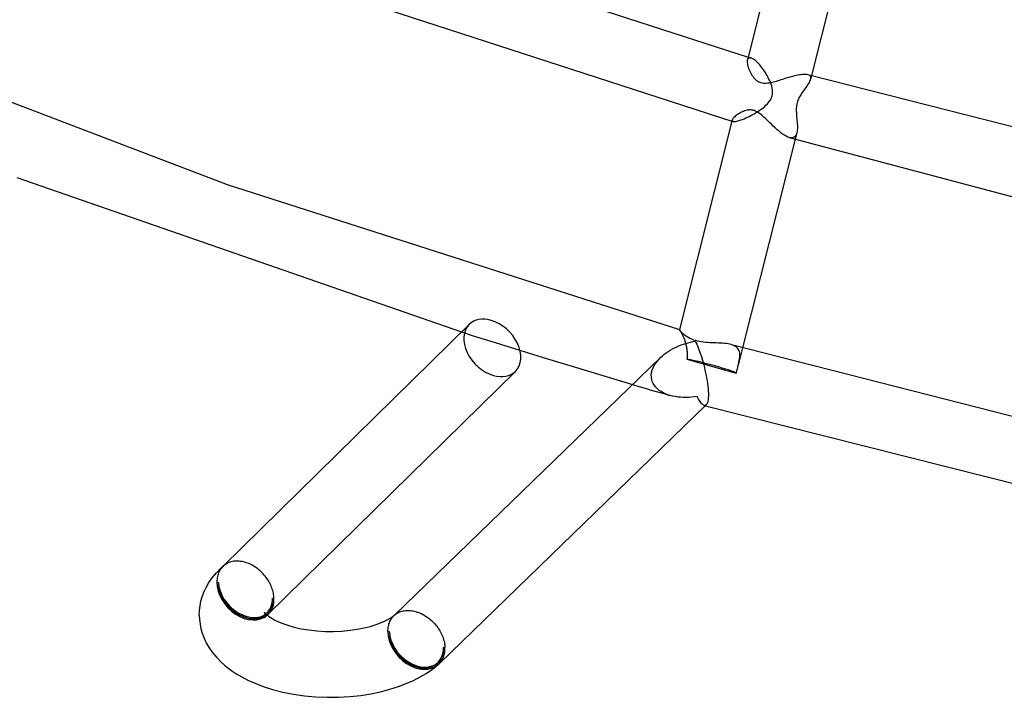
# Model space of a CAD drawing. Header units: millimetres. Extents: x -417 to 417, y -210 to 365.
# Tile 5 of 100: x -235 to -175, y -186 to -145. Entities that reach past the tile are written whole.
import ezdxf

# ---------------------------------------------------------------- set-up
doc = ezdxf.new("R2010")
doc.units = ezdxf.units.MM
doc.layers.add('HIDDEN', color=7, linetype='Continuous')
doc.layers.add('THICK', color=7, linetype='Continuous')

msp = doc.modelspace()

# ---------------------------------------------------------------- linework, layer by layer
at = {"layer": 'HIDDEN'}
for p, q in [((-190.874, -147.47), (-190.891, -147.519)), ((-190.849, -147.432), (-190.874, -147.47)), ((-190.816, -147.405), (-190.849, -147.432)), ((-190.848, -147.348), (-190.819, -147.356)), ((-190.819, -147.356), (-190.79, -147.365)), ((-190.775, -147.391), (-190.816, -147.405)), ((-190.79, -147.365), (-190.761, -147.373)), ((-190.727, -147.389), (-190.775, -147.391)), ((-190.761, -147.373), (-190.731, -147.382)), ((-190.731, -147.382), (-190.702, -147.39)), ((-190.673, -147.399), (-190.727, -147.389)), ((-190.702, -147.39), (-190.673, -147.399)), ((-190.624, -147.417), (-190.673, -147.399)), ((-190.572, -147.443), (-190.624, -147.417)), ((-190.518, -147.476), (-190.572, -147.443)), ((-190.461, -147.516), (-190.518, -147.476)), ((-190.402, -147.563), (-190.461, -147.516)), ((-190.342, -147.616), (-190.402, -147.563)), ((-190.281, -147.675), (-190.342, -147.616)), ((-190.219, -147.738), (-190.281, -147.675)), ((-190.157, -147.806), (-190.219, -147.738)), ((-190.096, -147.879), (-190.157, -147.806)), ((-190.034, -147.955), (-190.096, -147.879)), ((-189.973, -148.034), (-190.034, -147.955)), ((-189.913, -148.117), (-189.973, -148.034)), ((-189.855, -148.201), (-189.913, -148.117)), ((-189.798, -148.287), (-189.855, -148.201)), ((-189.744, -148.374), (-189.798, -148.287)), ((-189.693, -148.462), (-189.744, -148.374)), ((-189.644, -148.55), (-189.693, -148.462)), ((-189.598, -148.638), (-189.644, -148.55)), ((-189.541, -148.756), (-189.598, -148.638)), ((-189.491, -148.872), (-189.541, -148.756)), ((-189.448, -148.987), (-189.491, -148.872)), ((-189.41, -149.106), (-189.448, -148.987)), ((-187.185, -148.955), (-187.233, -149.032)), ((-187.212, -148.398), (-187.157, -148.419)), ((-187.143, -148.882), (-187.185, -148.955)), ((-187.157, -148.419), (-187.113, -148.447)), ((-187.107, -148.811), (-187.143, -148.882)), ((-187.113, -148.447), (-187.08, -148.481)), ((-187.079, -148.744), (-187.107, -148.811)), ((-187.08, -148.481), (-187.059, -148.523)), ((-187.059, -148.682), (-187.079, -148.744)), ((-187.003, -148.458), (-187.059, -148.682)), ((-187.059, -148.523), (-187.048, -148.57)), ((-187.049, -148.623), (-187.059, -148.682)), ((-187.048, -148.57), (-187.049, -148.623)), ((-189.381, -149.225), (-189.41, -149.106)), ((-189.384, -149.698), (-189.362, -149.583)), ((-189.362, -149.345), (-189.381, -149.225)), ((-189.355, -149.464), (-189.362, -149.345)), ((-189.362, -149.583), (-189.355, -149.464)), ((-187.606, -149.567), (-187.646, -149.63)), ((-187.565, -149.506), (-187.606, -149.567)), ((-187.523, -149.446), (-187.565, -149.506)), ((-187.482, -149.387), (-187.523, -149.446)), ((-187.44, -149.329), (-187.482, -149.387)), ((-187.4, -149.273), (-187.44, -149.329)), ((-187.342, -149.191), (-187.4, -149.273)), ((-187.286, -149.11), (-187.342, -149.191)), ((-187.233, -149.032), (-187.286, -149.11)), ((-189.677, -150.189), (-189.599, -150.101)), ((-189.599, -150.101), (-189.53, -150.01)), ((-189.53, -150.01), (-189.47, -149.913)), ((-189.47, -149.913), (-189.42, -149.809)), ((-189.42, -149.809), (-189.384, -149.698)), ((-187.868, -150.12), (-187.887, -150.2)), ((-187.846, -150.043), (-187.868, -150.12)), ((-187.819, -149.968), (-187.846, -150.043)), ((-187.79, -149.897), (-187.819, -149.968)), ((-187.758, -149.828), (-187.79, -149.897)), ((-187.723, -149.761), (-187.758, -149.828)), ((-187.685, -149.695), (-187.723, -149.761)), ((-187.646, -149.63), (-187.685, -149.695)), ((-190.513, -150.806), (-190.397, -150.738)), ((-190.397, -150.738), (-190.283, -150.668)), ((-190.283, -150.668), (-190.171, -150.594)), ((-190.171, -150.594), (-190.062, -150.518)), ((-190.062, -150.518), (-189.957, -150.44)), ((-189.957, -150.44), (-189.857, -150.359)), ((-189.857, -150.359), (-189.764, -150.275)), ((-189.764, -150.275), (-189.677, -150.189)), ((-187.916, -150.452), (-187.918, -150.544)), ((-187.918, -150.544), (-187.917, -150.642)), ((-187.917, -150.642), (-187.912, -150.746)), ((-187.91, -150.364), (-187.916, -150.452)), ((-187.912, -150.746), (-187.905, -150.852)), ((-187.9, -150.281), (-187.91, -150.364)), ((-187.887, -150.2), (-187.9, -150.281)), ((-191.828, -151.229), (-191.816, -151.232)), ((-191.816, -151.232), (-191.804, -151.236)), ((-191.81, -151.161), (-191.814, -151.181)), ((-191.814, -151.181), (-191.813, -151.2)), ((-191.813, -151.2), (-191.807, -151.216)), ((-191.807, -151.216), (-191.796, -151.23)), ((-191.804, -151.236), (-191.793, -151.239)), ((-191.796, -151.23), (-191.779, -151.241)), ((-191.793, -151.239), (-191.781, -151.243)), ((-191.781, -151.243), (-191.769, -151.246)), ((-191.779, -151.241), (-191.758, -151.249)), ((-191.769, -151.246), (-191.758, -151.249)), ((-191.758, -151.249), (-191.72, -151.256)), ((-191.72, -151.256), (-191.671, -151.257)), ((-191.671, -151.257), (-191.612, -151.252)), ((-191.612, -151.252), (-191.543, -151.24)), ((-191.543, -151.24), (-191.466, -151.222)), ((-191.466, -151.222), (-191.381, -151.197)), ((-191.381, -151.197), (-191.288, -151.167)), ((-191.288, -151.167), (-191.188, -151.13)), ((-191.188, -151.13), (-191.084, -151.088)), ((-191.084, -151.088), (-190.975, -151.041)), ((-190.975, -151.041), (-190.862, -150.988)), ((-190.862, -150.988), (-190.747, -150.932)), ((-190.747, -150.932), (-190.63, -150.871)), ((-190.63, -150.871), (-190.513, -150.806)), ((-187.905, -150.852), (-187.895, -150.959)), ((-187.895, -150.959), (-187.885, -151.067)), ((-187.885, -151.067), (-187.875, -151.176)), ((-187.875, -151.176), (-187.866, -151.284)), ((-187.866, -151.284), (-187.859, -151.391)), ((-187.886, -151.956), (-187.982, -152.338)), ((-187.885, -151.954), (-187.911, -152.035)), ((-187.869, -151.873), (-187.885, -151.954)), ((-187.858, -151.786), (-187.869, -151.873)), ((-187.859, -151.391), (-187.853, -151.495)), ((-187.852, -151.694), (-187.858, -151.786)), ((-187.853, -151.495), (-187.851, -151.596)), ((-187.851, -151.596), (-187.852, -151.694)), ((-188.256, -152.253), (-188.346, -152.234)), ((-188.174, -152.255), (-188.256, -152.253)), ((-188.102, -152.24), (-188.174, -152.255)), ((-188.04, -152.21), (-188.102, -152.24)), ((-187.987, -152.164), (-188.04, -152.21)), ((-187.944, -152.106), (-187.987, -152.164)), ((-187.911, -152.035), (-187.944, -152.106)), ((-195.025, -163.898), (-195.025, -163.897)), ((-195.025, -163.897), (-195.025, -163.897)), ((-195.025, -163.897), (-195.025, -163.897)), ((-195.025, -163.897), (-195.025, -163.897)), ((-195.025, -163.897), (-195.024, -163.897)), ((-195.024, -163.897), (-195.024, -163.897)), ((-195.024, -163.897), (-195.017, -163.903)), ((-195.017, -163.903), (-195.004, -163.919)), ((-195.004, -163.919), (-194.985, -163.946)), ((-194.985, -163.946), (-194.961, -163.983)), ((-208.26, -164.04), (-207.671, -164.226)), ((-207.671, -164.226), (-207.081, -164.412)), ((-207.081, -164.412), (-206.49, -164.598)), ((-194.961, -163.983), (-194.932, -164.03)), ((-194.932, -164.03), (-194.9, -164.087)), ((-194.9, -164.087), (-194.866, -164.153)), ((-194.866, -164.153), (-194.829, -164.229)), ((-194.829, -164.229), (-194.792, -164.312)), ((-194.792, -164.312), (-194.754, -164.404)), ((-194.754, -164.404), (-194.718, -164.502)), ((-194.718, -164.502), (-194.683, -164.606)), ((-206.49, -164.598), (-205.898, -164.784)), ((-205.898, -164.784), (-205.305, -164.969)), ((-205.305, -164.969), (-204.711, -165.153)), ((-194.683, -164.606), (-194.65, -164.715)), ((-194.65, -164.715), (-194.621, -164.829)), ((-194.621, -164.829), (-194.595, -164.948)), ((-194.595, -164.948), (-194.583, -165.018)), ((-194.583, -165.018), (-194.572, -165.09)), ((-194.572, -165.09), (-194.563, -165.162)), ((-191.771, -164.84), (-191.865, -164.809)), ((-191.685, -164.877), (-191.771, -164.84)), ((-191.609, -164.919), (-191.685, -164.877)), ((-191.543, -164.968), (-191.609, -164.919)), ((-191.486, -165.023), (-191.543, -164.968)), ((-191.44, -165.084), (-191.486, -165.023)), ((-191.179, -165.004), (-191.443, -166.052)), ((-191.403, -165.151), (-191.44, -165.084)), ((-196.382, -165.827), (-196.278, -165.705)), ((-196.278, -165.705), (-196.165, -165.589)), ((-194.557, -165.613), (-194.565, -165.689)), ((-194.565, -165.689), (-194.066, -165.833)), ((-194.563, -165.162), (-194.556, -165.236)), ((-194.552, -165.536), (-194.557, -165.613)), ((-194.556, -165.236), (-194.551, -165.31)), ((-194.549, -165.46), (-194.552, -165.536)), ((-194.551, -165.31), (-194.549, -165.385)), ((-194.549, -165.385), (-194.549, -165.46)), ((-191.376, -165.224), (-191.403, -165.151)), ((-191.379, -165.765), (-191.362, -165.663)), ((-191.358, -165.302), (-191.376, -165.224)), ((-191.362, -165.663), (-191.351, -165.566)), ((-191.348, -165.385), (-191.358, -165.302)), ((-191.351, -165.566), (-191.346, -165.473)), ((-191.346, -165.473), (-191.348, -165.385)), ((-196.674, -166.36), (-196.622, -166.221)), ((-196.622, -166.221), (-196.555, -166.085)), ((-196.555, -166.085), (-196.475, -165.954)), ((-196.475, -165.954), (-196.382, -165.827)), ((-194.066, -165.833), (-193.568, -165.977)), ((-193.568, -165.977), (-193.072, -166.12)), ((-193.072, -166.12), (-192.576, -166.263)), ((-192.576, -166.263), (-192.077, -166.407)), ((-191.536, -166.403), (-191.517, -166.331)), ((-191.517, -166.331), (-191.498, -166.259)), ((-191.498, -166.259), (-191.479, -166.189)), ((-191.479, -166.189), (-191.461, -166.12)), ((-191.461, -166.12), (-191.443, -166.052)), ((-191.443, -166.052), (-191.436, -166.021)), ((-191.436, -166.021), (-191.428, -165.99)), ((-191.428, -165.99), (-191.421, -165.96)), ((-191.421, -165.96), (-191.414, -165.93)), ((-191.414, -165.93), (-191.407, -165.9)), ((-191.407, -165.9), (-191.4, -165.87)), ((-191.4, -165.87), (-191.379, -165.765)), ((-196.727, -166.642), (-196.709, -166.501)), ((-196.725, -166.782), (-196.727, -166.642)), ((-196.705, -166.919), (-196.725, -166.782)), ((-196.709, -166.501), (-196.674, -166.36)), ((-196.667, -167.051), (-196.705, -166.919)), ((-192.077, -166.407), (-191.576, -166.551)), ((-191.576, -166.551), (-191.556, -166.477)), ((-191.556, -166.477), (-191.536, -166.403)), ((-197.862, -167.232), (-197.483, -167.344)), ((-197.483, -167.344), (-197.105, -167.455)), ((-197.105, -167.455), (-196.727, -167.566)), ((-196.612, -167.175), (-196.667, -167.051)), ((-196.54, -167.291), (-196.612, -167.175)), ((-196.455, -167.398), (-196.54, -167.291)), ((-196.358, -167.497), (-196.455, -167.398)), ((-196.249, -167.586), (-196.358, -167.497)), ((-196.727, -167.566), (-196.351, -167.677)), ((-196.351, -167.677), (-195.975, -167.787)), ((-196.13, -167.666), (-196.249, -167.586)), ((-196.004, -167.737), (-196.13, -167.666)), ((-195.871, -167.8), (-196.004, -167.737)), ((-195.975, -167.787), (-195.599, -167.896)), ((-195.732, -167.853), (-195.871, -167.8)), ((-195.588, -167.899), (-195.732, -167.853)), ((-195.433, -167.938), (-195.588, -167.899)), ((-195.275, -167.97), (-195.433, -167.938)), ((-195.114, -167.993), (-195.275, -167.97)), ((-194.951, -168.009), (-195.114, -167.993)), ((-194.785, -168.017), (-194.951, -168.009)), ((-194.618, -168.018), (-194.785, -168.017)), ((-194.449, -168.012), (-194.618, -168.018)), ((-194.28, -168), (-194.449, -168.012)), ((-194.111, -167.981), (-194.28, -168)), ((-193.941, -167.955), (-194.111, -167.981)), ((-193.896, -168.043), (-193.941, -167.955)), ((-193.851, -168.124), (-193.896, -168.043)), ((-193.806, -168.198), (-193.851, -168.124)), ((-193.762, -168.265), (-193.806, -168.198)), ((-193.718, -168.324), (-193.762, -168.265)), ((-193.676, -168.376), (-193.718, -168.324)), ((-193.633, -168.42), (-193.676, -168.376)), ((-193.592, -168.455), (-193.633, -168.42)), ((-193.552, -168.481), (-193.592, -168.455)), ((-193.514, -168.498), (-193.552, -168.481)), ((-193.491, -168.503), (-193.514, -168.498)), ((-193.511, -168.499), (-193.499, -168.502)), ((-193.499, -168.502), (-193.487, -168.505)), ((-193.47, -168.504), (-193.491, -168.503)), ((-193.487, -168.505), (-193.476, -168.509)), ((-193.476, -168.509), (-193.464, -168.512)), ((-193.449, -168.502), (-193.47, -168.504)), ((-193.464, -168.512), (-193.452, -168.515)), ((-193.452, -168.515), (-193.441, -168.519)), ((-193.429, -168.496), (-193.449, -168.502)), ((-193.409, -168.485), (-193.429, -168.496)), ((-193.39, -168.47), (-193.409, -168.485)), ((-222.778, -178.289), (-222.829, -178.344)), ((-222.771, -178.282), (-222.778, -178.289)), ((-222.774, -178.285), (-222.754, -178.265)), ((-222.764, -178.276), (-222.771, -178.282)), ((-222.757, -178.269), (-222.764, -178.276)), ((-222.75, -178.262), (-222.757, -178.269)), ((-222.743, -178.256), (-222.75, -178.262)), ((-222.735, -178.249), (-222.743, -178.256)), ((-223.096, -178.896), (-223.109, -178.977)), ((-223.077, -178.818), (-223.096, -178.896)), ((-223.054, -178.742), (-223.077, -178.818)), ((-223.027, -178.668), (-223.054, -178.742)), ((-222.996, -178.597), (-223.027, -178.668)), ((-222.96, -178.528), (-222.996, -178.597)), ((-222.921, -178.463), (-222.96, -178.528)), ((-222.877, -178.402), (-222.921, -178.463)), ((-222.829, -178.344), (-222.877, -178.402)), ((-223.119, -179.06), (-223.124, -179.145)), ((-223.124, -179.145), (-223.124, -179.231)), ((-223.124, -179.231), (-223.038, -179.256)), ((-223.109, -178.977), (-223.119, -179.06)), ((-219.747, -180.206), (-219.66, -180.231)), ((-220.226, -181.07), (-220.229, -181.063)), ((-220.218, -181.091), (-220.226, -181.07)), ((-220.21, -181.118), (-220.218, -181.091)), ((-220.202, -181.153), (-220.21, -181.118)), ((-220.198, -181.191), (-220.202, -181.153)), ((-220.198, -181.271), (-220.202, -181.308)), ((-220.196, -181.232), (-220.198, -181.191)), ((-220.196, -181.232), (-220.198, -181.271)), ((-220.182, -181.339), (-220.123, -181.28)), ((-220.123, -181.28), (-220.083, -181.243)), ((-212.423, -181.329), (-212.374, -181.278)), ((-212.374, -181.278), (-212.366, -181.27)), ((-212.371, -181.275), (-212.343, -181.248)), ((-212.366, -181.27), (-212.357, -181.262)), ((-212.357, -181.262), (-212.348, -181.254)), ((-212.348, -181.254), (-212.339, -181.245)), ((-212.339, -181.245), (-212.33, -181.237)), ((-212.33, -181.237), (-212.321, -181.23)), ((-220.224, -181.389), (-220.229, -181.399)), ((-220.229, -181.399), (-220.227, -181.396)), ((-220.227, -181.396), (-220.214, -181.378)), ((-220.217, -181.369), (-220.224, -181.389)), ((-220.209, -181.341), (-220.217, -181.369)), ((-220.214, -181.378), (-220.182, -181.339)), ((-220.202, -181.308), (-220.209, -181.341)), ((-212.705, -181.915), (-212.689, -181.84)), ((-212.689, -181.84), (-212.669, -181.768)), ((-212.669, -181.768), (-212.644, -181.697)), ((-212.644, -181.697), (-212.617, -181.629)), ((-212.617, -181.629), (-212.585, -181.563)), ((-212.585, -181.563), (-212.55, -181.5)), ((-212.55, -181.5), (-212.511, -181.44)), ((-212.511, -181.44), (-212.469, -181.383)), ((-212.469, -181.383), (-212.423, -181.329)), ((-212.732, -182.231), (-212.731, -182.15)), ((-212.645, -182.256), (-212.732, -182.231)), ((-212.731, -182.15), (-212.727, -182.07)), ((-212.727, -182.07), (-212.718, -181.992)), ((-212.718, -181.992), (-212.705, -181.915)), ((-209.268, -183.231), (-209.355, -183.206))]:
    msp.add_line(p, q, dxfattribs=at)
for centre, end in [((-221.392, -179.731), 314.4628), ((-211, -182.731), 314.06391)]:
    msp.add_arc(centre, 1.9, 310.89677, end, dxfattribs=at)
for centre, major_axis, ratio, start_param, end_param in [((-206.392, -165.009), (1.401, -1.427), 0.715079, 3.141533, 5.380413), ((-193.512, -166.075), (-1.939, 0.489), 0.070183, -2.019817, -0.978909), ((-193.512, -166.075), (-1.939, 0.489), 0.070183, -3.060724, -2.019817), ((-206.392, -165.009), (1.401, -1.427), 0.715079, -0.902772, -0.000059), ((-221.392, -179.731), (-1.401, 1.427), 0.715079, 0.668024, 2.238821), ((-221.392, -179.731), (-1.309, 1.512), 0.75, 0.713724, 3.141552), ((-221.392, -179.731), (-1.331, 1.356), 0.715079, 0.668024, 3.141533), ((-221.392, -179.731), (-1.244, 1.436), 0.75, 0.713724, 3.141672), ((-221.392, -179.731), (-1.244, 1.436), 0.75, -3.141514, -2.427868), ((-221.392, -179.731), (-1.331, 1.356), 0.715079, 3.141533, 3.809617), ((-221.392, -179.731), (-1.401, 1.427), 0.715079, 2.238821, 3.100261), ((-221.392, -179.731), (-1.309, 1.512), 0.75, 3.141552, 3.153708), ((-211, -182.731), (-1.309, 1.512), 0.75, 0.713724, 3.141552), ((-211, -182.731), (-1.391, 1.437), 0.719345, 0.673021, 2.243817), ((-211, -182.731), (1.244, -1.436), 0.75, -2.427868, 0.000079), ((-211, -182.731), (1.321, -1.365), 0.719345, -2.468572, -0.000045), ((-211, -182.731), (1.244, -1.436), 0.75, 0.000079, 0.713724), ((-211, -182.731), (1.321, -1.365), 0.719345, -0.000045, 0.673021), ((-211, -182.731), (-1.391, 1.437), 0.719345, 2.243817, 3.10486)]:
    msp.add_ellipse(centre, major_axis=major_axis, ratio=ratio, start_param=start_param, end_param=end_param, dxfattribs=at)
at = {"layer": 'THICK'}
for p, q in [((-187.776, -135.176), (-190.891, -147.518)), ((-183.941, -136.328), (-187.003, -148.458)), ((-219.419, -138.1), (-190.848, -147.348)), ((-221.136, -141.733), (-191.828, -151.229)), ((-245.82, -146.203), (-222.508, -155.078)), ((-190.9, -147.567), (-190.903, -147.622)), ((-190.903, -147.622), (-190.9, -147.682)), ((-190.891, -147.519), (-190.9, -147.567)), ((-190.9, -147.682), (-190.892, -147.748)), ((-190.892, -147.748), (-190.88, -147.818)), ((-190.88, -147.818), (-190.862, -147.892)), ((-190.862, -147.892), (-190.84, -147.968)), ((-190.84, -147.968), (-190.813, -148.046)), ((-190.813, -148.046), (-190.782, -148.125)), ((-190.782, -148.125), (-190.747, -148.204)), ((-190.747, -148.204), (-190.708, -148.283)), ((-190.708, -148.283), (-190.665, -148.362)), ((-190.665, -148.362), (-190.618, -148.439)), ((-187.638, -148.396), (-187.553, -148.385)), ((-187.553, -148.385), (-187.473, -148.379)), ((-187.473, -148.379), (-187.399, -148.377)), ((-187.399, -148.377), (-187.33, -148.379)), ((-187.33, -148.379), (-187.267, -148.386)), ((-187.267, -148.386), (-187.212, -148.398)), ((-190.618, -148.439), (-190.567, -148.513)), ((-190.567, -148.513), (-190.513, -148.584)), ((-190.513, -148.584), (-190.454, -148.651)), ((-190.454, -148.651), (-190.392, -148.712)), ((-190.392, -148.712), (-190.327, -148.766)), ((-190.327, -148.766), (-190.263, -148.81)), ((-190.263, -148.81), (-190.198, -148.846)), ((-190.198, -148.846), (-190.135, -148.874)), ((-190.135, -148.874), (-190.071, -148.896)), ((-190.071, -148.896), (-189.994, -148.914)), ((-189.994, -148.914), (-189.914, -148.925)), ((-189.914, -148.925), (-189.832, -148.929)), ((-189.832, -148.929), (-189.746, -148.926)), ((-189.746, -148.926), (-189.659, -148.919)), ((-189.659, -148.919), (-189.571, -148.906)), ((-189.571, -148.906), (-189.482, -148.89)), ((-189.482, -148.89), (-189.392, -148.87)), ((-189.392, -148.87), (-189.303, -148.848)), ((-189.303, -148.848), (-189.213, -148.825)), ((-189.213, -148.825), (-189.121, -148.799)), ((-189.121, -148.799), (-189.025, -148.771)), ((-189.025, -148.771), (-188.928, -148.741)), ((-188.928, -148.741), (-188.829, -148.711)), ((-188.829, -148.711), (-188.729, -148.68)), ((-188.729, -148.68), (-188.627, -148.648)), ((-188.627, -148.648), (-188.524, -148.616)), ((-188.524, -148.616), (-188.42, -148.585)), ((-188.42, -148.585), (-188.317, -148.554)), ((-188.317, -148.554), (-188.214, -148.525)), ((-188.214, -148.525), (-188.112, -148.498)), ((-188.112, -148.498), (-188.012, -148.472)), ((-188.012, -148.472), (-187.915, -148.449)), ((-187.915, -148.449), (-187.819, -148.428)), ((-187.819, -148.428), (-187.727, -148.41)), ((-187.727, -148.41), (-187.638, -148.396)), ((-187.212, -148.398), (-155.227, -156.537)), ((-191.355, -150.751), (-191.425, -150.792)), ((-191.283, -150.712), (-191.355, -150.751)), ((-191.21, -150.677), (-191.283, -150.712)), ((-191.135, -150.645), (-191.21, -150.677)), ((-191.059, -150.617), (-191.135, -150.645)), ((-190.98, -150.593), (-191.059, -150.617)), ((-190.897, -150.574), (-190.98, -150.593)), ((-190.859, -150.567), (-190.897, -150.574)), ((-190.82, -150.562), (-190.859, -150.567)), ((-190.78, -150.558), (-190.82, -150.562)), ((-190.74, -150.556), (-190.78, -150.558)), ((-190.7, -150.556), (-190.74, -150.556)), ((-190.66, -150.558), (-190.7, -150.556)), ((-190.62, -150.563), (-190.66, -150.558)), ((-190.579, -150.569), (-190.62, -150.563)), ((-190.539, -150.577), (-190.579, -150.569)), ((-190.498, -150.588), (-190.539, -150.577)), ((-190.467, -150.597), (-190.498, -150.588)), ((-190.435, -150.608), (-190.467, -150.597)), ((-190.402, -150.622), (-190.435, -150.608)), ((-190.367, -150.637), (-190.402, -150.622)), ((-190.329, -150.656), (-190.367, -150.637)), ((-190.289, -150.678), (-190.329, -150.656)), ((-190.246, -150.703), (-190.289, -150.678)), ((-190.201, -150.732), (-190.246, -150.703)), ((-190.153, -150.765), (-190.201, -150.732)), ((-190.102, -150.803), (-190.153, -150.765)), ((-191.811, -151.162), (-195.025, -163.898)), ((-191.797, -151.128), (-191.81, -151.161)), ((-191.776, -151.091), (-191.797, -151.128)), ((-191.745, -151.052), (-191.776, -151.091)), ((-191.707, -151.011), (-191.745, -151.052)), ((-191.662, -150.968), (-191.707, -151.011)), ((-191.61, -150.923), (-191.662, -150.968)), ((-191.553, -150.879), (-191.61, -150.923)), ((-191.491, -150.835), (-191.553, -150.879)), ((-191.425, -150.792), (-191.491, -150.835)), ((-189.996, -150.889), (-190.102, -150.803)), ((-189.887, -150.986), (-189.996, -150.889)), ((-189.777, -151.089), (-189.887, -150.986)), ((-189.664, -151.199), (-189.777, -151.089)), ((-189.549, -151.313), (-189.664, -151.199)), ((-189.432, -151.428), (-189.549, -151.313)), ((-189.314, -151.542), (-189.432, -151.428)), ((-189.197, -151.651), (-189.314, -151.542)), ((-189.082, -151.756), (-189.197, -151.651)), ((-188.968, -151.854), (-189.082, -151.756)), ((-188.855, -151.944), (-188.968, -151.854)), ((-188.746, -152.025), (-188.855, -151.944)), ((-187.982, -152.338), (-191.179, -165.004)), ((-188.639, -152.096), (-188.746, -152.025)), ((-188.537, -152.155), (-188.639, -152.096)), ((-188.438, -152.202), (-188.537, -152.155)), ((-188.346, -152.234), (-188.438, -152.202)), ((-188.346, -152.234), (-166.986, -157.885)), ((-235.278, -154.669), (-208.26, -164.04)), ((-222.508, -155.078), (-195.024, -163.897)), ((-222.754, -178.265), (-207.793, -163.582)), ((-195.022, -163.906), (-195.025, -163.898)), ((-195.012, -163.923), (-195.022, -163.906)), ((-194.994, -163.949), (-195.012, -163.923)), ((-194.968, -163.982), (-194.994, -163.949)), ((-194.934, -164.021), (-194.968, -163.982)), ((-194.893, -164.065), (-194.934, -164.021)), ((-194.845, -164.113), (-194.893, -164.065)), ((-194.788, -164.164), (-194.845, -164.113)), ((-194.725, -164.217), (-194.788, -164.164)), ((-194.652, -164.271), (-194.725, -164.217)), ((-194.571, -164.326), (-194.652, -164.271)), ((-194.481, -164.381), (-194.571, -164.326)), ((-194.381, -164.433), (-194.481, -164.381)), ((-194.271, -164.483), (-194.381, -164.433)), ((-194.152, -164.529), (-194.271, -164.483)), ((-194.027, -164.569), (-194.152, -164.529)), ((-195.58, -165.148), (-195.45, -165.075)), ((-195.45, -165.075), (-195.318, -165.006)), ((-195.318, -165.006), (-195.184, -164.942)), ((-195.184, -164.942), (-195.048, -164.883)), ((-195.048, -164.883), (-194.91, -164.829)), ((-194.91, -164.829), (-194.77, -164.779)), ((-194.77, -164.779), (-194.629, -164.733)), ((-194.629, -164.733), (-194.488, -164.693)), ((-194.488, -164.693), (-194.345, -164.657)), ((-194.345, -164.657), (-194.202, -164.625)), ((-194.202, -164.625), (-194.059, -164.599)), ((-194.059, -164.599), (-194.015, -164.689)), ((-193.914, -164.599), (-194.027, -164.569)), ((-194.015, -164.689), (-193.971, -164.785)), ((-193.971, -164.785), (-193.927, -164.888)), ((-193.927, -164.888), (-193.882, -164.995)), ((-193.797, -164.624), (-193.914, -164.599)), ((-193.882, -164.995), (-193.838, -165.108)), ((-193.838, -165.108), (-193.794, -165.227)), ((-193.675, -164.645), (-193.797, -164.624)), ((-193.55, -164.663), (-193.675, -164.645)), ((-193.423, -164.676), (-193.55, -164.663)), ((-193.295, -164.687), (-193.423, -164.676)), ((-193.166, -164.695), (-193.295, -164.687)), ((-193.037, -164.701), (-193.166, -164.695)), ((-192.908, -164.706), (-193.037, -164.701)), ((-192.78, -164.71), (-192.908, -164.706)), ((-192.654, -164.715), (-192.78, -164.71)), ((-192.53, -164.72), (-192.654, -164.715)), ((-192.408, -164.728), (-192.53, -164.72)), ((-192.29, -164.737), (-192.408, -164.728)), ((-192.175, -164.749), (-192.29, -164.737)), ((-192.066, -164.765), (-192.175, -164.749)), ((-191.962, -164.785), (-192.066, -164.765)), ((-191.865, -164.809), (-191.962, -164.785)), ((-191.864, -164.809), (-159.07, -173.165)), ((-212.343, -181.248), (-196.17, -165.594)), ((-204.711, -165.153), (-203.567, -165.507)), ((-203.567, -165.507), (-202.422, -165.859)), ((-196.165, -165.589), (-196.058, -165.491)), ((-196.058, -165.491), (-195.945, -165.398)), ((-195.945, -165.398), (-195.828, -165.31)), ((-195.828, -165.31), (-195.706, -165.227)), ((-195.706, -165.227), (-195.58, -165.148)), ((-193.794, -165.227), (-193.751, -165.351)), ((-193.751, -165.351), (-193.708, -165.48)), ((-193.708, -165.48), (-193.665, -165.614)), ((-193.665, -165.614), (-193.623, -165.754)), ((-202.422, -165.859), (-201.278, -166.207)), ((-201.278, -166.207), (-200.136, -166.553)), ((-193.623, -165.754), (-193.582, -165.898)), ((-193.582, -165.898), (-193.542, -166.046)), ((-193.542, -166.046), (-193.503, -166.199)), ((-193.503, -166.199), (-193.466, -166.355)), ((-219.991, -181.159), (-204.991, -166.436)), ((-200.136, -166.553), (-198.997, -166.894)), ((-198.997, -166.894), (-197.862, -167.232)), ((-193.466, -166.355), (-193.43, -166.515)), ((-193.43, -166.515), (-193.397, -166.678)), ((-193.397, -166.678), (-193.367, -166.842)), ((-193.367, -166.842), (-193.339, -167.007)), ((-193.339, -167.007), (-193.315, -167.17)), ((-193.315, -167.17), (-193.295, -167.332)), ((-193.295, -167.332), (-193.279, -167.489)), ((-193.279, -167.489), (-193.268, -167.64)), ((-193.267, -168.046), (-193.277, -168.153)), ((-193.268, -167.64), (-193.262, -167.787)), ((-193.262, -167.923), (-193.267, -168.046)), ((-193.262, -167.787), (-193.262, -167.923)), ((-209.609, -184.168), (-193.388, -168.468)), ((-193.441, -168.519), (-157, -177.724)), ((-193.361, -168.435), (-193.39, -168.47)), ((-193.334, -168.386), (-193.361, -168.435)), ((-193.311, -168.323), (-193.334, -168.386)), ((-193.292, -168.246), (-193.311, -168.323)), ((-193.277, -168.153), (-193.292, -168.246)), ((-222.863, -178.365), (-222.73, -178.245)), ((-222.673, -178.198), (-222.73, -178.245)), ((-222.612, -178.154), (-222.673, -178.198)), ((-222.548, -178.115), (-222.612, -178.154)), ((-222.481, -178.08), (-222.548, -178.115)), ((-222.411, -178.049), (-222.481, -178.08)), ((-222.339, -178.023), (-222.411, -178.049)), ((-222.264, -178.001), (-222.339, -178.023)), ((-222.187, -177.983), (-222.264, -178.001)), ((-222.108, -177.97), (-222.187, -177.983)), ((-222.027, -177.961), (-222.108, -177.97)), ((-221.944, -177.957), (-222.027, -177.961)), ((-221.859, -177.958), (-221.944, -177.957)), ((-221.774, -177.963), (-221.859, -177.958)), ((-221.688, -177.972), (-221.774, -177.963)), ((-221.601, -177.987), (-221.688, -177.972)), ((-221.514, -178.005), (-221.601, -177.987)), ((-221.426, -178.028), (-221.514, -178.005)), ((-221.345, -178.053), (-221.426, -178.028)), ((-221.265, -178.081), (-221.345, -178.053)), ((-221.185, -178.113), (-221.265, -178.081)), ((-221.106, -178.149), (-221.185, -178.113)), ((-221.027, -178.187), (-221.106, -178.149)), ((-220.95, -178.229), (-221.027, -178.187)), ((-220.873, -178.274), (-220.95, -178.229)), ((-220.797, -178.323), (-220.873, -178.274)), ((-223.414, -178.978), (-223.159, -178.668)), ((-223.159, -178.668), (-222.863, -178.365)), ((-220.722, -178.374), (-220.797, -178.323)), ((-220.649, -178.428), (-220.722, -178.374)), ((-220.577, -178.486), (-220.649, -178.428)), ((-220.507, -178.545), (-220.577, -178.486)), ((-220.439, -178.607), (-220.507, -178.545)), ((-220.374, -178.672), (-220.439, -178.607)), ((-220.31, -178.739), (-220.374, -178.672)), ((-220.249, -178.808), (-220.31, -178.739)), ((-220.19, -178.879), (-220.249, -178.808)), ((-220.133, -178.952), (-220.19, -178.879)), ((-223.78, -179.559), (-223.613, -179.267)), ((-223.613, -179.267), (-223.414, -178.978)), ((-220.079, -179.026), (-220.133, -178.952)), ((-220.029, -179.102), (-220.079, -179.026)), ((-219.981, -179.18), (-220.029, -179.102)), ((-219.936, -179.258), (-219.981, -179.18)), ((-219.894, -179.338), (-219.936, -179.258)), ((-219.856, -179.418), (-219.894, -179.338)), ((-219.82, -179.499), (-219.856, -179.418)), ((-219.788, -179.581), (-219.82, -179.499)), ((-224.018, -180.123), (-223.912, -179.84)), ((-223.912, -179.84), (-223.78, -179.559)), ((-219.76, -179.663), (-219.788, -179.581)), ((-219.735, -179.745), (-219.76, -179.663)), ((-219.713, -179.827), (-219.735, -179.745)), ((-219.695, -179.909), (-219.713, -179.827)), ((-219.681, -179.991), (-219.695, -179.909)), ((-219.67, -180.071), (-219.681, -179.991)), ((-219.663, -180.152), (-219.67, -180.071)), ((-224.185, -180.955), (-224.152, -180.679)), ((-224.152, -180.679), (-224.097, -180.4)), ((-224.097, -180.4), (-224.018, -180.123)), ((-219.66, -180.231), (-219.663, -180.152)), ((-224.196, -181.232), (-224.185, -180.955)), ((-224.196, -181.232), (-224.185, -181.508)), ((-220.229, -181.063), (-220.225, -181.07)), ((-220.225, -181.07), (-220.209, -181.091)), ((-220.209, -181.091), (-220.169, -181.138)), ((-220.169, -181.138), (-220.11, -181.195)), ((-220.11, -181.195), (-220.055, -181.243)), ((-220.055, -181.243), (-219.985, -181.298)), ((-219.985, -181.298), (-219.9, -181.359)), ((-212.423, -181.309), (-212.32, -181.228)), ((-212.32, -181.228), (-212.265, -181.185)), ((-212.265, -181.185), (-212.208, -181.145)), ((-212.208, -181.145), (-212.148, -181.109)), ((-212.148, -181.109), (-212.086, -181.076)), ((-212.086, -181.076), (-212.021, -181.047)), ((-212.021, -181.047), (-211.954, -181.022)), ((-211.954, -181.022), (-211.885, -181.001)), ((-211.885, -181.001), (-211.813, -180.983)), ((-211.813, -180.983), (-211.74, -180.969)), ((-211.74, -180.969), (-211.665, -180.96)), ((-211.665, -180.96), (-211.589, -180.954)), ((-211.589, -180.954), (-211.512, -180.952)), ((-211.512, -180.952), (-211.434, -180.955)), ((-211.434, -180.955), (-211.354, -180.961)), ((-211.354, -180.961), (-211.274, -180.971)), ((-211.274, -180.971), (-211.193, -180.985)), ((-211.193, -180.985), (-211.111, -181.003)), ((-211.111, -181.003), (-211.029, -181.025)), ((-211.029, -181.025), (-210.947, -181.051)), ((-210.947, -181.051), (-210.865, -181.08)), ((-210.865, -181.08), (-210.783, -181.114)), ((-210.783, -181.114), (-210.702, -181.15)), ((-210.702, -181.15), (-210.621, -181.191)), ((-210.621, -181.191), (-210.541, -181.235)), ((-210.541, -181.235), (-210.462, -181.283)), ((-210.462, -181.283), (-210.384, -181.334)), ((-224.185, -181.508), (-224.152, -181.784)), ((-224.152, -181.784), (-224.097, -182.062)), ((-219.9, -181.359), (-219.784, -181.432)), ((-219.784, -181.432), (-219.597, -181.537)), ((-219.597, -181.537), (-219.379, -181.642)), ((-219.379, -181.642), (-219.125, -181.747)), ((-219.125, -181.747), (-218.82, -181.853)), ((-218.82, -181.853), (-218.433, -181.965)), ((-213.806, -181.923), (-213.457, -181.815)), ((-213.457, -181.815), (-213.178, -181.712)), ((-213.178, -181.712), (-212.937, -181.607)), ((-212.937, -181.607), (-212.731, -181.503)), ((-212.731, -181.503), (-212.562, -181.404)), ((-212.562, -181.404), (-212.423, -181.309)), ((-210.384, -181.334), (-210.308, -181.388)), ((-210.308, -181.388), (-210.233, -181.444)), ((-210.233, -181.444), (-210.161, -181.504)), ((-210.161, -181.504), (-210.09, -181.567)), ((-210.09, -181.567), (-210.021, -181.632)), ((-210.021, -181.632), (-209.954, -181.7)), ((-209.954, -181.7), (-209.889, -181.77)), ((-209.889, -181.77), (-209.827, -181.842)), ((-209.827, -181.842), (-209.768, -181.917)), ((-224.097, -182.062), (-224.018, -182.34)), ((-224.018, -182.34), (-223.901, -182.647)), ((-218.433, -181.965), (-217.997, -182.063)), ((-217.997, -182.063), (-217.532, -182.14)), ((-217.532, -182.14), (-217.045, -182.195)), ((-217.045, -182.195), (-216.543, -182.225)), ((-216.543, -182.225), (-216.035, -182.23)), ((-216.035, -182.23), (-215.53, -182.209)), ((-215.53, -182.209), (-215.031, -182.162)), ((-215.031, -182.162), (-214.594, -182.099)), ((-214.594, -182.099), (-214.185, -182.019)), ((-214.185, -182.019), (-213.806, -181.923)), ((-209.768, -181.917), (-209.711, -181.993)), ((-209.711, -181.993), (-209.658, -182.07)), ((-209.658, -182.07), (-209.607, -182.149)), ((-209.607, -182.149), (-209.56, -182.23)), ((-209.56, -182.23), (-209.516, -182.312)), ((-209.516, -182.312), (-209.475, -182.394)), ((-209.475, -182.394), (-209.438, -182.478)), ((-209.438, -182.478), (-209.404, -182.562)), ((-223.901, -182.647), (-223.755, -182.953)), ((-223.755, -182.953), (-223.598, -183.22)), ((-209.404, -182.562), (-209.374, -182.646)), ((-209.374, -182.646), (-209.347, -182.731)), ((-209.347, -182.731), (-209.324, -182.815)), ((-209.324, -182.815), (-209.305, -182.899)), ((-209.305, -182.899), (-209.29, -182.983)), ((-209.29, -182.983), (-209.279, -183.067)), ((-209.279, -183.067), (-209.271, -183.149)), ((-223.598, -183.22), (-223.414, -183.485)), ((-223.414, -183.485), (-223.159, -183.795)), ((-209.271, -183.149), (-209.268, -183.231)), ((-223.159, -183.795), (-222.862, -184.098)), ((-222.862, -184.098), (-222.666, -184.274)), ((-222.666, -184.274), (-222.455, -184.445)), ((-210.03, -184.515), (-209.691, -184.243)), ((-222.455, -184.445), (-222.227, -184.612)), ((-222.227, -184.612), (-221.985, -184.774)), ((-221.985, -184.774), (-221.61, -184.996)), ((-210.783, -184.996), (-210.408, -184.774)), ((-210.408, -184.774), (-210.03, -184.515)), ((-221.61, -184.996), (-221.204, -185.205)), ((-221.204, -185.205), (-220.77, -185.397)), ((-220.77, -185.397), (-220.311, -185.572)), ((-212.082, -185.572), (-211.622, -185.397)), ((-211.622, -185.397), (-211.188, -185.205)), ((-211.188, -185.205), (-210.783, -184.996)), ((-220.311, -185.572), (-219.751, -185.751)), ((-219.751, -185.751), (-219.127, -185.912)), ((-219.127, -185.912), (-218.477, -186.041)), ((-218.477, -186.041), (-217.809, -186.137)), ((-214.378, -186.111), (-213.774, -186.016)), ((-213.774, -186.016), (-213.187, -185.894)), ((-213.187, -185.894), (-212.622, -185.745)), ((-212.622, -185.745), (-212.082, -185.572)), ((-217.809, -186.137), (-217.126, -186.2)), ((-217.126, -186.2), (-216.436, -186.229)), ((-216.436, -186.229), (-215.744, -186.224)), ((-215.744, -186.224), (-215.056, -186.185)), ((-215.056, -186.185), (-214.378, -186.111))]:
    msp.add_line(p, q, dxfattribs=at)
for centre, major_axis, ratio, start_param, end_param in [((-206.392, -165.009), (1.401, -1.427), 0.715079, 2.238821, 3.141533), ((-206.392, -165.009), (1.401, -1.427), 0.715079, -0.000059, 2.238821), ((-221.392, -179.731), (-1.309, 1.512), 0.75, -3.129477, -2.427868), ((-221.392, -179.731), (-1.401, 1.427), 0.715079, 3.141533, 3.809617), ((-221.392, -179.731), (-1.401, 1.427), 0.715079, 3.100261, 3.141533), ((-211, -182.731), (-1.309, 1.512), 0.75, 3.141552, 3.855317), ((-211, -182.731), (-1.391, 1.437), 0.719345, 3.141548, 3.814613), ((-211, -182.731), (-1.391, 1.437), 0.719345, 3.10486, 3.141548)]:
    msp.add_ellipse(centre, major_axis=major_axis, ratio=ratio, start_param=start_param, end_param=end_param, dxfattribs=at)

doc.saveas('drawing.dxf')
